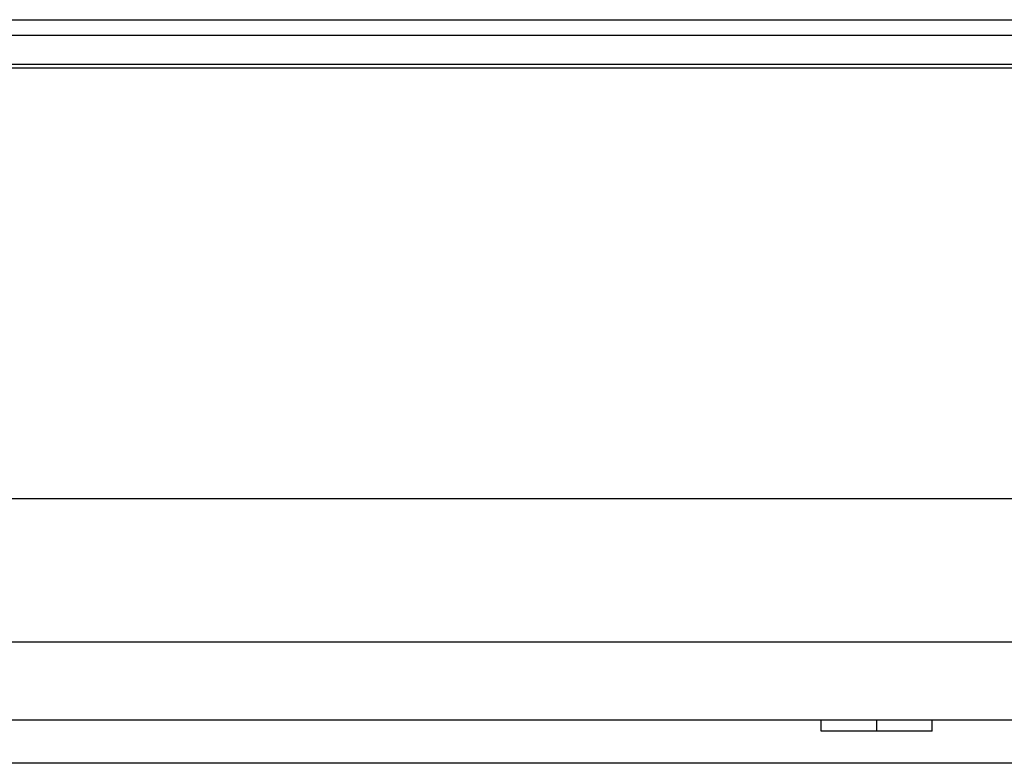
# Model space of a CAD drawing. Header units: millimetres. Extents: x -6054 to 364, y -1866 to 3094.
# Tile 239 of 256: x -4432 to -4388, y 1524 to 1558. Entities that reach past the tile are written whole.
import ezdxf

# ---------------------------------------------------------------- set-up
doc = ezdxf.new("R2010")
doc.units = ezdxf.units.MM
doc.header["$LTSCALE"] = 65.395
doc.layers.get('0').update_dxf_attribs({"linetype": 'CONTINUOUS'})

msp = doc.modelspace()

# ---------------------------------------------------------------- linework, layer by layer
at = {"linetype": 'Continuous'}
for p, q in [((-4729.943, 1557.554), (-3056.403, 1557.554)), ((-4730.643, 1556.854), (-3055.703, 1556.854)), ((-4732.595, 1555.378), (-3053.752, 1555.378)), ((-4732.396, 1555.554), (-3053.95, 1555.554)), ((-4734.98, 1535.954), (-3051.367, 1535.954)), ((-3053.729, 1529.466), (-4732.617, 1529.466)), ((-3057.7, 1525.954), (-4728.647, 1525.954)), ((-4396.173, 1525.454), (-4396.173, 1525.954)), ((-4393.673, 1525.454), (-4393.673, 1525.954)), ((-4391.173, 1525.454), (-4391.173, 1525.954)), ((-4391.173, 1525.454), (-4396.173, 1525.454)), ((-3099.485, 1524.002), (-4686.861, 1524.002))]:
    msp.add_line(p, q, dxfattribs=at)

doc.saveas('drawing.dxf')
